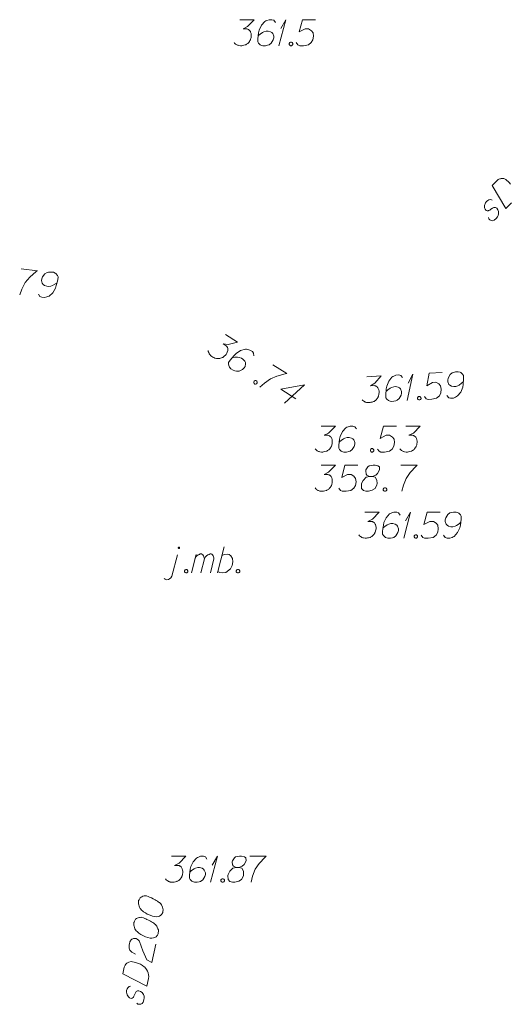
# Model space of a CAD drawing. Header units: metres. Extents: x 5555129 to 5556676, y 5635595 to 5636517.
# Tile 247 of 255: x 5556634 to 5556648, y 5636167 to 5636195. Entities that reach past the tile are written whole.
import ezdxf

# ---------------------------------------------------------------- set-up
doc = ezdxf.new("R2010")
doc.units = ezdxf.units.M
doc.header["$MEASUREMENT"] = 0
doc.layers.add('#digitalizacja', color=7, linetype='Continuous', lineweight=18)
doc.layers.add('#skartowane', color=7, linetype='Continuous', lineweight=18)

# ---------------------------------------------------------------- blocks, each defined once
blk = doc.blocks.new('*U1823')
at = {"layer": '#skartowane', "color": 7, "linetype": 'ByBlock', "lineweight": 18}
blk.add_line((5555523.374, 5636420.686), (5555523.533, 5636421.295), dxfattribs=at)
at = {"layer": '#skartowane', "color": 7, "linetype": 'ByBlock', "lineweight": 18, "flags": 128}
for points in [[(5555523.593, 5636421.501), (5555523.593, 5636421.503), (5555523.593, 5636421.505), (5555523.593, 5636421.507), (5555523.592, 5636421.509), (5555523.591, 5636421.511), (5555523.59, 5636421.512), (5555523.589, 5636421.514), (5555523.587, 5636421.515), (5555523.586, 5636421.516), (5555523.584, 5636421.517), (5555523.582, 5636421.518), (5555523.581, 5636421.519), (5555523.579, 5636421.52), (5555523.577, 5636421.52), (5555523.575, 5636421.52), (5555523.573, 5636421.52), (5555523.571, 5636421.52), (5555523.569, 5636421.519), (5555523.567, 5636421.518), (5555523.565, 5636421.517), (5555523.564, 5636421.516), (5555523.562, 5636421.515), (5555523.561, 5636421.514), (5555523.56, 5636421.512), (5555523.559, 5636421.511), (5555523.558, 5636421.509), (5555523.557, 5636421.507), (5555523.556, 5636421.505), (5555523.556, 5636421.503), (5555523.556, 5636421.501), (5555523.556, 5636421.499), (5555523.556, 5636421.497), (5555523.557, 5636421.496), (5555523.558, 5636421.494), (5555523.559, 5636421.492), (5555523.56, 5636421.49), (5555523.561, 5636421.489), (5555523.562, 5636421.487), (5555523.564, 5636421.486), (5555523.565, 5636421.485), (5555523.567, 5636421.484), (5555523.569, 5636421.484), (5555523.571, 5636421.483), (5555523.573, 5636421.483), (5555523.575, 5636421.483), (5555523.577, 5636421.483), (5555523.579, 5636421.483), (5555523.581, 5636421.484), (5555523.582, 5636421.484), (5555523.584, 5636421.485), (5555523.586, 5636421.486), (5555523.587, 5636421.487), (5555523.589, 5636421.489), (5555523.59, 5636421.49), (5555523.591, 5636421.492), (5555523.592, 5636421.494), (5555523.593, 5636421.496), (5555523.593, 5636421.497), (5555523.593, 5636421.499), (5555523.593, 5636421.501)], [(5555523.15, 5636420.616), (5555523.173, 5636420.598), (5555523.22, 5636420.58), (5555523.274, 5636420.586), (5555523.303, 5636420.604), (5555523.339, 5636420.633), (5555523.374, 5636420.686)]]:
    blk.add_lwpolyline(points, dxfattribs=at)
blk = doc.blocks.new('*U1824')
at = {"layer": '#skartowane', "color": 7, "linetype": 'ByBlock', "lineweight": 18}
for p, q in [((5555523.935, 5636420.775), (5555524.071, 5636421.312)), ((5555524.207, 5636420.775), (5555524.307, 5636421.183))]:
    blk.add_line(p, q, dxfattribs=at)
at = {"layer": '#skartowane', "color": 7, "linetype": 'ByBlock', "lineweight": 18, "flags": 128}
blk.add_lwpolyline([(5555524.035, 5636421.171), (5555524.065, 5636421.236), (5555524.094, 5636421.271), (5555524.13, 5636421.295), (5555524.165, 5636421.312), (5555524.189, 5636421.324), (5555524.224, 5636421.324), (5555524.236, 5636421.318), (5555524.26, 5636421.295), (5555524.283, 5636421.265), (5555524.301, 5636421.212), (5555524.307, 5636421.183), (5555524.336, 5636421.236), (5555524.372, 5636421.271), (5555524.407, 5636421.295), (5555524.443, 5636421.312), (5555524.472, 5636421.324), (5555524.502, 5636421.324), (5555524.525, 5636421.318), (5555524.543, 5636421.295), (5555524.561, 5636421.265), (5555524.579, 5636421.212), (5555524.585, 5636421.183), (5555524.484, 5636420.775)], dxfattribs=at)
blk = doc.blocks.new('*U1825')
at = {"layer": '#skartowane', "color": 7, "linetype": 'ByBlock', "lineweight": 18}
blk.add_line((5555524.685, 5636420.775), (5555524.88, 5636421.525), dxfattribs=at)
at = {"layer": '#skartowane', "color": 7, "linetype": 'ByBlock', "lineweight": 18, "flags": 128}
blk.add_lwpolyline([(5555524.815, 5636421.277), (5555524.886, 5636421.312), (5555524.963, 5636421.318), (5555525.022, 5636421.306), (5555525.075, 5636421.271), (5555525.122, 5636421.194), (5555525.128, 5636421.094), (5555525.104, 5636420.988), (5555525.057, 5636420.899), (5555524.927, 5636420.793), (5555524.827, 5636420.775), (5555524.75, 5636420.787), (5555524.697, 5636420.822)], dxfattribs=at)
blk = doc.blocks.new('*U1840')
at = {"layer": '#skartowane', "color": 7, "linetype": 'ByBlock', "lineweight": 18}
for q in [(5555526.455, 5636435.971), (5555526.508, 5636436.467)]:
    blk.add_line((5555526.656, 5636436.721), q, dxfattribs=at)
blk = doc.blocks.new('*U1843')
at = {"layer": '#skartowane', "color": 7, "linetype": 'ByBlock', "lineweight": 18}
for q in [(5555530.053, 5636421.778), (5555530.106, 5636422.274)]:
    blk.add_line((5555530.253, 5636422.528), q, dxfattribs=at)
blk = doc.blocks.new('*U1844')
at = {"layer": '#skartowane', "color": 7, "linetype": 'ByBlock', "lineweight": 18}
for q in [(5555524.484, 5636411.862), (5555524.537, 5636412.358)]:
    blk.add_line((5555524.684, 5636412.612), q, dxfattribs=at)
blk = doc.blocks.new('*U1859')
at = {"layer": '#skartowane', "color": 7, "linetype": 'ByBlock', "lineweight": 18}
for q in [(5555530.154, 5636425.744), (5555530.18, 5636426.242)]:
    blk.add_line((5555530.314, 5636426.504), q, dxfattribs=at)

msp = doc.modelspace()

# ---------------------------------------------------------------- linework, layer by layer
at = {"layer": '#digitalizacja', "color": 36, "linetype": 'Continuous', "lineweight": 18, "true_color": 0x803300, "flags": 128}
for points in [[(5556647.175, 5636190.252), (5556647.316, 5636190.395), (5556647.349, 5636190.421), (5556647.366, 5636190.429), (5556647.395, 5636190.442), (5556647.416, 5636190.446), (5556647.437, 5636190.45), (5556647.479, 5636190.451), (5556647.508, 5636190.447), (5556647.571, 5636190.426), (5556647.663, 5636190.335), (5556647.701, 5636190.29)], [(5556647.73, 5636189.747), (5556647.569, 5636189.583), (5556647.175, 5636190.252)], [(5556647.174, 5636189.83), (5556647.132, 5636189.847), (5556647.082, 5636189.838), (5556647.049, 5636189.821), (5556647.007, 5636189.787), (5556646.978, 5636189.75), (5556646.954, 5636189.674), (5556646.954, 5636189.608), (5556646.972, 5636189.566), (5556647.001, 5636189.529), (5556647.03, 5636189.516), (5556647.06, 5636189.521), (5556647.072, 5636189.525), (5556647.105, 5636189.542), (5556647.139, 5636189.567), (5556647.188, 5636189.601), (5556647.222, 5636189.618), (5556647.268, 5636189.614), (5556647.305, 5636189.593), (5556647.339, 5636189.552), (5556647.356, 5636189.502), (5556647.361, 5636189.431), (5556647.349, 5636189.385), (5556647.324, 5636189.343), (5556647.287, 5636189.297), (5556647.233, 5636189.25), (5556647.183, 5636189.233), (5556647.145, 5636189.237), (5556647.107, 5636189.258), (5556647.078, 5636189.287), (5556647.065, 5636189.324)], [(5556642.242, 5636183.317), (5556642.655, 5636183.317), (5556642.46, 5636183.116), (5556642.33, 5636183.051), (5556642.436, 5636183.051), (5556642.46, 5636183.045), (5556642.472, 5636183.039), (5556642.484, 5636183.033), (5556642.495, 5636183.027), (5556642.519, 5636183.01), (5556642.531, 5636182.992), (5556642.543, 5636182.974), (5556642.549, 5636182.956), (5556642.56, 5636182.915), (5556642.566, 5636182.88), (5556642.566, 5636182.862), (5556642.566, 5636182.838), (5556642.56, 5636182.803), (5556642.554, 5636182.779), (5556642.549, 5636182.756), (5556642.543, 5636182.738), (5556642.537, 5636182.726), (5556642.531, 5636182.714), (5556642.525, 5636182.703), (5556642.513, 5636182.685), (5556642.495, 5636182.661), (5556642.478, 5636182.644), (5556642.466, 5636182.632), (5556642.448, 5636182.62), (5556642.43, 5636182.608), (5556642.407, 5636182.596), (5556642.395, 5636182.59), (5556642.354, 5636182.579), (5556642.318, 5636182.573), (5556642.295, 5636182.567), (5556642.253, 5636182.567), (5556642.206, 5636182.573), (5556642.188, 5636182.579), (5556642.171, 5636182.584), (5556642.153, 5636182.59), (5556642.135, 5636182.602), (5556642.117, 5636182.614), (5556642.088, 5636182.638), (5556642.07, 5636182.661)], [(5556643.263, 5636183.234), (5556643.216, 5636183.299), (5556643.163, 5636183.317), (5556643.08, 5636183.317), (5556643.021, 5636183.293), (5556642.986, 5636183.281), (5556642.956, 5636183.264), (5556642.862, 5636183.157), (5556642.797, 5636183.016), (5556642.779, 5636182.939), (5556642.755, 5636182.768), (5556642.755, 5636182.679), (5556642.779, 5636182.644), (5556642.826, 5636182.596), (5556642.844, 5636182.584), (5556642.903, 5636182.567), (5556642.98, 5636182.567), (5556643.039, 5636182.579), (5556643.08, 5636182.59), (5556643.139, 5636182.638), (5556643.198, 5636182.732), (5556643.216, 5636182.791), (5556643.216, 5636182.838), (5556643.186, 5636182.915), (5556643.163, 5636182.945), (5556643.121, 5636182.968), (5556643.05, 5636182.986), (5556642.997, 5636182.986), (5556642.932, 5636182.968), (5556642.891, 5636182.951), (5556642.82, 5636182.903), (5556642.785, 5636182.874), (5556642.767, 5636182.856)], [(5556644.415, 5636183.317), (5556644.042, 5636183.317), (5556643.948, 5636182.962), (5556644.119, 5636183.051), (5556644.22, 5636183.051), (5556644.302, 5636182.998), (5556644.35, 5636182.939), (5556644.361, 5636182.838), (5556644.344, 5636182.738), (5556644.296, 5636182.655), (5556644.214, 5636182.59), (5556644.072, 5636182.567), (5556643.966, 5636182.567), (5556643.913, 5636182.59), (5556643.865, 5636182.655)], [(5556644.686, 5636183.317), (5556645.1, 5636183.317), (5556644.905, 5636183.116), (5556644.775, 5636183.051), (5556644.881, 5636183.051), (5556644.905, 5636183.045), (5556644.916, 5636183.039), (5556644.928, 5636183.033), (5556644.94, 5636183.027), (5556644.964, 5636183.01), (5556644.975, 5636182.992), (5556644.987, 5636182.974), (5556644.993, 5636182.956), (5556645.005, 5636182.915), (5556645.011, 5636182.88), (5556645.011, 5636182.862), (5556645.011, 5636182.838), (5556645.005, 5636182.803), (5556644.999, 5636182.779), (5556644.993, 5636182.756), (5556644.987, 5636182.738), (5556644.981, 5636182.726), (5556644.975, 5636182.714), (5556644.97, 5636182.703), (5556644.958, 5636182.685), (5556644.94, 5636182.661), (5556644.922, 5636182.644), (5556644.911, 5636182.632), (5556644.893, 5636182.62), (5556644.875, 5636182.608), (5556644.852, 5636182.596), (5556644.84, 5636182.59), (5556644.798, 5636182.579), (5556644.763, 5636182.573), (5556644.739, 5636182.567), (5556644.698, 5636182.567), (5556644.651, 5636182.573), (5556644.633, 5636182.579), (5556644.615, 5636182.584), (5556644.598, 5636182.59), (5556644.58, 5636182.602), (5556644.562, 5636182.614), (5556644.533, 5636182.638), (5556644.515, 5636182.661)], [(5556643.7, 5636182.667), (5556643.73, 5636182.667), (5556643.747, 5636182.655), (5556643.765, 5636182.632), (5556643.765, 5636182.602), (5556643.747, 5636182.579), (5556643.73, 5636182.567), (5556643.7, 5636182.567), (5556643.682, 5636182.579), (5556643.665, 5636182.602), (5556643.665, 5636182.632), (5556643.682, 5636182.655), (5556643.7, 5636182.667)], [(5556642.242, 5636182.187), (5556642.655, 5636182.187), (5556642.46, 5636181.986), (5556642.33, 5636181.921), (5556642.436, 5636181.921), (5556642.46, 5636181.915), (5556642.472, 5636181.91), (5556642.484, 5636181.904), (5556642.495, 5636181.898), (5556642.519, 5636181.88), (5556642.531, 5636181.862), (5556642.543, 5636181.845), (5556642.549, 5636181.827), (5556642.56, 5636181.786), (5556642.566, 5636181.75), (5556642.566, 5636181.732), (5556642.566, 5636181.709), (5556642.56, 5636181.673), (5556642.554, 5636181.65), (5556642.549, 5636181.626), (5556642.543, 5636181.608), (5556642.537, 5636181.597), (5556642.531, 5636181.585), (5556642.525, 5636181.573), (5556642.513, 5636181.555), (5556642.495, 5636181.532), (5556642.478, 5636181.514), (5556642.466, 5636181.502), (5556642.448, 5636181.49), (5556642.43, 5636181.478), (5556642.407, 5636181.467), (5556642.395, 5636181.461), (5556642.354, 5636181.449), (5556642.318, 5636181.443), (5556642.295, 5636181.437), (5556642.253, 5636181.437), (5556642.206, 5636181.443), (5556642.188, 5636181.449), (5556642.171, 5636181.455), (5556642.153, 5636181.461), (5556642.135, 5636181.473), (5556642.117, 5636181.484), (5556642.088, 5636181.508), (5556642.07, 5636181.532)], [(5556643.304, 5636182.187), (5556642.932, 5636182.187), (5556642.838, 5636181.833), (5556643.009, 5636181.921), (5556643.11, 5636181.921), (5556643.192, 5636181.868), (5556643.239, 5636181.809), (5556643.251, 5636181.709), (5556643.234, 5636181.608), (5556643.186, 5636181.526), (5556643.104, 5636181.461), (5556642.962, 5636181.437), (5556642.856, 5636181.437), (5556642.802, 5636181.461), (5556642.755, 5636181.526)], [(5556643.641, 5636181.862), (5556643.724, 5636181.862), (5556643.747, 5636181.868), (5556643.818, 5636181.898), (5556643.871, 5636181.945), (5556643.93, 5636182.057), (5556643.924, 5636182.14), (5556643.883, 5636182.169), (5556643.8, 5636182.187), (5556643.741, 5636182.187), (5556643.629, 5636182.169), (5556643.594, 5636182.14), (5556643.535, 5636182.051), (5556643.529, 5636182.022), (5556643.541, 5636181.933), (5556643.564, 5636181.898), (5556643.641, 5636181.862), (5556643.547, 5636181.839), (5556643.458, 5636181.75), (5556643.411, 5636181.661), (5556643.405, 5636181.632), (5556643.411, 5636181.52), (5556643.464, 5636181.461), (5556643.535, 5636181.437), (5556643.606, 5636181.437), (5556643.718, 5636181.467), (5556643.8, 5636181.52), (5556643.854, 5636181.626), (5556643.86, 5636181.661), (5556643.854, 5636181.756), (5556643.806, 5636181.839), (5556643.724, 5636181.862)], [(5556644.538, 5636182.187), (5556645.011, 5636182.187), (5556644.981, 5636182.158), (5556644.81, 5636181.975), (5556644.692, 5636181.809), (5556644.621, 5636181.614), (5556644.574, 5636181.437)], [(5556644.072, 5636181.538), (5556644.102, 5636181.538), (5556644.119, 5636181.526), (5556644.137, 5636181.502), (5556644.137, 5636181.473), (5556644.119, 5636181.449), (5556644.102, 5636181.437), (5556644.072, 5636181.437), (5556644.054, 5636181.449), (5556644.037, 5636181.473), (5556644.037, 5636181.502), (5556644.054, 5636181.526), (5556644.072, 5636181.538)], [(5556636.985, 5636169.639), (5556636.983, 5636169.627), (5556636.981, 5636169.591), (5556636.982, 5636169.567), (5556636.984, 5636169.548), (5556636.989, 5636169.517), (5556636.999, 5636169.479), (5556637.01, 5636169.446), (5556637.027, 5636169.412), (5556637.046, 5636169.39), (5556637.071, 5636169.366), (5556637.096, 5636169.343), (5556637.127, 5636169.318), (5556637.148, 5636169.302), (5556637.18, 5636169.283), (5556637.234, 5636169.253), (5556637.317, 5636169.217), (5556637.384, 5636169.19), (5556637.447, 5636169.177), (5556637.495, 5636169.172), (5556637.552, 5636169.184), (5556637.584, 5636169.195), (5556637.625, 5636169.217), (5556637.656, 5636169.247), (5556637.665, 5636169.263), (5556637.678, 5636169.296), (5556637.685, 5636169.325), (5556637.689, 5636169.372), (5556637.686, 5636169.415), (5556637.675, 5636169.448), (5556637.655, 5636169.494), (5556637.641, 5636169.515), (5556637.623, 5636169.544), (5556637.604, 5636169.566), (5556637.589, 5636169.581), (5556637.562, 5636169.599), (5556637.552, 5636169.607), (5556637.526, 5636169.625), (5556637.494, 5636169.644), (5556637.461, 5636169.663), (5556637.44, 5636169.674), (5556637.424, 5636169.683), (5556637.402, 5636169.694), (5556637.352, 5636169.717), (5556637.325, 5636169.729), (5556637.297, 5636169.741), (5556637.258, 5636169.755), (5556637.207, 5636169.772), (5556637.19, 5636169.776), (5556637.165, 5636169.775), (5556637.141, 5636169.774), (5556637.103, 5636169.764), (5556637.076, 5636169.752), (5556637.055, 5636169.739), (5556637.033, 5636169.719), (5556637.016, 5636169.699), (5556637.007, 5636169.682), (5556636.997, 5636169.666), (5556636.985, 5636169.639)], [(5556636.852, 5636169.021), (5556636.849, 5636169.01), (5556636.848, 5636168.974), (5556636.848, 5636168.949), (5556636.851, 5636168.931), (5556636.856, 5636168.899), (5556636.866, 5636168.861), (5556636.877, 5636168.829), (5556636.894, 5636168.795), (5556636.913, 5636168.772), (5556636.938, 5636168.749), (5556636.963, 5636168.725), (5556636.994, 5636168.7), (5556637.015, 5636168.684), (5556637.047, 5636168.665), (5556637.101, 5636168.635), (5556637.184, 5636168.599), (5556637.25, 5636168.573), (5556637.314, 5636168.559), (5556637.361, 5636168.555), (5556637.418, 5636168.567), (5556637.451, 5636168.578), (5556637.492, 5636168.599), (5556637.522, 5636168.629), (5556637.532, 5636168.645), (5556637.545, 5636168.678), (5556637.551, 5636168.707), (5556637.556, 5636168.755), (5556637.553, 5636168.798), (5556637.542, 5636168.83), (5556637.521, 5636168.877), (5556637.508, 5636168.898), (5556637.49, 5636168.926), (5556637.47, 5636168.948), (5556637.456, 5636168.963), (5556637.429, 5636168.981), (5556637.419, 5636168.99), (5556637.393, 5636169.007), (5556637.36, 5636169.026), (5556637.328, 5636169.045), (5556637.306, 5636169.056), (5556637.29, 5636169.066), (5556637.268, 5636169.076), (5556637.219, 5636169.099), (5556637.191, 5636169.111), (5556637.164, 5636169.123), (5556637.125, 5636169.138), (5556637.074, 5636169.154), (5556637.057, 5636169.158), (5556637.032, 5636169.157), (5556637.008, 5636169.157), (5556636.97, 5636169.147), (5556636.943, 5636169.134), (5556636.922, 5636169.121), (5556636.899, 5636169.102), (5556636.883, 5636169.081), (5556636.873, 5636169.065), (5556636.864, 5636169.049), (5556636.852, 5636169.021)], [(5556636.895, 5636168.1), (5556636.791, 5636168.152), (5556636.732, 5636168.213), (5556636.714, 5636168.272), (5556636.708, 5636168.327), (5556636.711, 5636168.369), (5556636.717, 5636168.398), (5556636.734, 5636168.448), (5556636.753, 5636168.481), (5556636.763, 5636168.497), (5556636.788, 5636168.528), (5556636.815, 5636168.54), (5556636.84, 5636168.546), (5556636.859, 5636168.548), (5556636.883, 5636168.549), (5556636.912, 5636168.543), (5556636.939, 5636168.531), (5556636.956, 5636168.522), (5556636.976, 5636168.505), (5556636.996, 5636168.483), (5556637.009, 5636168.462), (5556637.102, 5636168.194), (5556637.221, 5636167.933), (5556637.368, 5636167.859), (5556637.482, 5636168.384)], [(5556636.529, 5636167.526), (5556636.572, 5636167.722), (5556636.586, 5636167.762), (5556636.596, 5636167.778), (5556636.614, 5636167.804), (5556636.629, 5636167.819), (5556636.644, 5636167.834), (5556636.679, 5636167.856), (5556636.706, 5636167.869), (5556636.77, 5636167.885), (5556636.897, 5636167.858), (5556636.953, 5636167.839), (5556636.981, 5636167.827), (5556637.009, 5636167.815), (5556637.036, 5636167.803), (5556637.063, 5636167.786), (5556637.095, 5636167.767), (5556637.142, 5636167.732), (5556637.162, 5636167.716), (5556637.216, 5636167.656), (5556637.242, 5636167.608), (5556637.261, 5636167.556), (5556637.273, 5636167.499), (5556637.274, 5636167.45), (5556637.269, 5636167.397), (5556637.22, 5636167.172), (5556636.529, 5636167.526)], [(5556636.755, 5636167.17), (5556636.71, 5636167.161), (5556636.673, 5636167.127), (5556636.654, 5636167.095), (5556636.637, 5636167.044), (5556636.633, 5636166.996), (5556636.652, 5636166.92), (5556636.689, 5636166.864), (5556636.725, 5636166.838), (5556636.77, 5636166.822), (5556636.802, 5636166.827), (5556636.824, 5636166.846), (5556636.832, 5636166.857), (5556636.851, 5636166.889), (5556636.866, 5636166.928), (5556636.89, 5636166.983), (5556636.909, 5636167.015), (5556636.95, 5636167.037), (5556636.992, 5636167.04), (5556637.043, 5636167.023), (5556637.084, 5636166.99), (5556637.126, 5636166.932), (5556637.141, 5636166.887), (5556637.142, 5636166.838), (5556637.136, 5636166.779), (5556637.115, 5636166.711), (5556637.082, 5636166.67), (5556637.048, 5636166.653), (5556637.005, 5636166.65), (5556636.965, 5636166.659), (5556636.934, 5636166.684)]]:
    msp.add_lwpolyline(points, dxfattribs=at)
at = {"layer": '#skartowane', "color": 7, "linetype": 'Continuous', "lineweight": 18, "flags": 128}
for points in [[(5556639.905, 5636195.029), (5556640.318, 5636195.029), (5556640.123, 5636194.828), (5556639.993, 5636194.763), (5556640.1, 5636194.763), (5556640.123, 5636194.757), (5556640.135, 5636194.751), (5556640.147, 5636194.745), (5556640.159, 5636194.739), (5556640.182, 5636194.722), (5556640.194, 5636194.704), (5556640.206, 5636194.686), (5556640.212, 5636194.669), (5556640.224, 5636194.627), (5556640.23, 5636194.592), (5556640.23, 5636194.574), (5556640.23, 5636194.551), (5556640.224, 5636194.515), (5556640.218, 5636194.491), (5556640.212, 5636194.468), (5556640.206, 5636194.45), (5556640.2, 5636194.438), (5556640.194, 5636194.427), (5556640.188, 5636194.415), (5556640.177, 5636194.397), (5556640.159, 5636194.373), (5556640.141, 5636194.356), (5556640.129, 5636194.344), (5556640.112, 5636194.332), (5556640.094, 5636194.32), (5556640.07, 5636194.308), (5556640.058, 5636194.302), (5556640.017, 5636194.291), (5556639.982, 5636194.285), (5556639.958, 5636194.279), (5556639.917, 5636194.279), (5556639.87, 5636194.285), (5556639.852, 5636194.291), (5556639.834, 5636194.297), (5556639.816, 5636194.302), (5556639.799, 5636194.314), (5556639.781, 5636194.326), (5556639.751, 5636194.35), (5556639.734, 5636194.373)], [(5556640.926, 5636194.946), (5556640.879, 5636195.011), (5556640.826, 5636195.029), (5556640.743, 5636195.029), (5556640.684, 5636195.005), (5556640.649, 5636194.993), (5556640.619, 5636194.976), (5556640.525, 5636194.869), (5556640.46, 5636194.728), (5556640.442, 5636194.651), (5556640.419, 5636194.48), (5556640.419, 5636194.391), (5556640.442, 5636194.356), (5556640.49, 5636194.308), (5556640.507, 5636194.297), (5556640.566, 5636194.279), (5556640.643, 5636194.279), (5556640.702, 5636194.291), (5556640.743, 5636194.302), (5556640.803, 5636194.35), (5556640.862, 5636194.444), (5556640.879, 5636194.503), (5556640.879, 5636194.551), (5556640.85, 5636194.627), (5556640.826, 5636194.657), (5556640.785, 5636194.68), (5556640.714, 5636194.698), (5556640.661, 5636194.698), (5556640.596, 5636194.68), (5556640.555, 5636194.663), (5556640.484, 5636194.616), (5556640.448, 5636194.586), (5556640.43, 5636194.568)], [(5556642.078, 5636195.029), (5556641.706, 5636195.029), (5556641.611, 5636194.675), (5556641.783, 5636194.763), (5556641.883, 5636194.763), (5556641.966, 5636194.71), (5556642.013, 5636194.651), (5556642.025, 5636194.551), (5556642.007, 5636194.45), (5556641.96, 5636194.367), (5556641.877, 5636194.302), (5556641.735, 5636194.279), (5556641.629, 5636194.279), (5556641.576, 5636194.302), (5556641.529, 5636194.367)], [(5556641.363, 5636194.379), (5556641.393, 5636194.379), (5556641.411, 5636194.367), (5556641.428, 5636194.344), (5556641.428, 5636194.314), (5556641.411, 5636194.291), (5556641.393, 5636194.279), (5556641.363, 5636194.279), (5556641.346, 5636194.291), (5556641.328, 5636194.314), (5556641.328, 5636194.344), (5556641.346, 5636194.367), (5556641.363, 5636194.379)], [(5556633.598, 5636187.844), (5556634.068, 5636187.795), (5556634.036, 5636187.769), (5556633.847, 5636187.605), (5556633.712, 5636187.452), (5556633.622, 5636187.266), (5556633.556, 5636187.094)], [(5556634.099, 5636187.121), (5556634.14, 5636187.052), (5556634.191, 5636187.029), (5556634.273, 5636187.02), (5556634.334, 5636187.038), (5556634.371, 5636187.046), (5556634.402, 5636187.06), (5556634.507, 5636187.156), (5556634.586, 5636187.291), (5556634.611, 5636187.365), (5556634.653, 5636187.533), (5556634.662, 5636187.621), (5556634.642, 5636187.659), (5556634.6, 5636187.711), (5556634.583, 5636187.724), (5556634.527, 5636187.748), (5556634.45, 5636187.756), (5556634.39, 5636187.75), (5556634.348, 5636187.743), (5556634.284, 5636187.702), (5556634.216, 5636187.614), (5556634.192, 5636187.557), (5556634.187, 5636187.51), (5556634.209, 5636187.431), (5556634.229, 5636187.399), (5556634.268, 5636187.371), (5556634.336, 5636187.346), (5556634.389, 5636187.341), (5556634.456, 5636187.352), (5556634.499, 5636187.365), (5556634.574, 5636187.405), (5556634.612, 5636187.43), (5556634.632, 5636187.446)], [(5556639.488, 5636185.959), (5556639.836, 5636185.736), (5556639.564, 5636185.672), (5556639.419, 5636185.687), (5556639.509, 5636185.63), (5556639.526, 5636185.612), (5556639.532, 5636185.601), (5556639.539, 5636185.589), (5556639.546, 5636185.578), (5556639.556, 5636185.55), (5556639.557, 5636185.529), (5556639.557, 5636185.508), (5556639.552, 5636185.49), (5556639.54, 5636185.449), (5556639.526, 5636185.416), (5556639.516, 5636185.401), (5556639.504, 5636185.381), (5556639.48, 5636185.354), (5556639.462, 5636185.337), (5556639.444, 5636185.321), (5556639.43, 5636185.309), (5556639.418, 5636185.302), (5556639.407, 5636185.295), (5556639.396, 5636185.289), (5556639.376, 5636185.28), (5556639.349, 5636185.27), (5556639.324, 5636185.264), (5556639.308, 5636185.261), (5556639.286, 5636185.26), (5556639.265, 5636185.26), (5556639.239, 5636185.263), (5556639.226, 5636185.264), (5556639.185, 5636185.276), (5556639.152, 5636185.291), (5556639.128, 5636185.298), (5556639.094, 5636185.321), (5556639.057, 5636185.351), (5556639.045, 5636185.366), (5556639.034, 5636185.38), (5556639.022, 5636185.395), (5556639.013, 5636185.414), (5556639.005, 5636185.434), (5556638.993, 5636185.469), (5556638.99, 5636185.499)], [(5556640.304, 5636185.338), (5556640.299, 5636185.418), (5556640.264, 5636185.462), (5556640.194, 5636185.507), (5556640.132, 5636185.519), (5556640.096, 5636185.528), (5556640.061, 5636185.529), (5556639.924, 5636185.49), (5556639.793, 5636185.406), (5556639.737, 5636185.351), (5556639.625, 5636185.219), (5556639.577, 5636185.145), (5556639.578, 5636185.102), (5556639.592, 5636185.037), (5556639.601, 5636185.017), (5556639.641, 5636184.97), (5556639.705, 5636184.929), (5556639.762, 5636184.907), (5556639.803, 5636184.895), (5556639.878, 5636184.903), (5556639.979, 5636184.951), (5556640.025, 5636184.991), (5556640.051, 5636185.031), (5556640.067, 5636185.111), (5556640.063, 5636185.149), (5556640.041, 5636185.191), (5556639.991, 5636185.244), (5556639.946, 5636185.273), (5556639.882, 5636185.293), (5556639.838, 5636185.3), (5556639.753, 5636185.299), (5556639.707, 5636185.293), (5556639.682, 5636185.287)], [(5556640.856, 5636185.083), (5556641.254, 5636184.829), (5556641.213, 5636184.82), (5556640.97, 5636184.758), (5556640.781, 5636184.682), (5556640.617, 5636184.556), (5556640.481, 5636184.433)], [(5556643.565, 5636184.739), (5556643.977, 5636184.762), (5556643.794, 5636184.551), (5556643.667, 5636184.479), (5556643.774, 5636184.484), (5556643.797, 5636184.48), (5556643.81, 5636184.475), (5556643.822, 5636184.469), (5556643.834, 5636184.464), (5556643.858, 5636184.448), (5556643.871, 5636184.431), (5556643.884, 5636184.414), (5556643.891, 5636184.396), (5556643.905, 5636184.356), (5556643.913, 5636184.321), (5556643.913, 5636184.303), (5556643.915, 5636184.279), (5556643.911, 5636184.244), (5556643.906, 5636184.22), (5556643.902, 5636184.196), (5556643.897, 5636184.178), (5556643.891, 5636184.166), (5556643.886, 5636184.154), (5556643.881, 5636184.141), (5556643.87, 5636184.123), (5556643.854, 5636184.099), (5556643.837, 5636184.08), (5556643.826, 5636184.067), (5556643.809, 5636184.055), (5556643.792, 5636184.042), (5556643.769, 5636184.029), (5556643.757, 5636184.022), (5556643.717, 5636184.008), (5556643.682, 5636184.001), (5556643.658, 5636183.993), (5556643.617, 5636183.991), (5556643.57, 5636183.994), (5556643.551, 5636183.999), (5556643.534, 5636184.004), (5556643.515, 5636184.009), (5556643.497, 5636184.02), (5556643.479, 5636184.031), (5556643.448, 5636184.053), (5556643.429, 5636184.075)], [(5556644.589, 5636184.712), (5556644.538, 5636184.774), (5556644.484, 5636184.789), (5556644.402, 5636184.785), (5556644.344, 5636184.758), (5556644.309, 5636184.744), (5556644.281, 5636184.725), (5556644.192, 5636184.614), (5556644.135, 5636184.469), (5556644.122, 5636184.391), (5556644.107, 5636184.219), (5556644.112, 5636184.13), (5556644.138, 5636184.096), (5556644.187, 5636184.052), (5556644.206, 5636184.041), (5556644.266, 5636184.026), (5556644.342, 5636184.03), (5556644.401, 5636184.045), (5556644.441, 5636184.059), (5556644.498, 5636184.11), (5556644.552, 5636184.207), (5556644.566, 5636184.267), (5556644.563, 5636184.314), (5556644.53, 5636184.39), (5556644.505, 5636184.418), (5556644.462, 5636184.439), (5556644.39, 5636184.453), (5556644.337, 5636184.45), (5556644.273, 5636184.429), (5556644.233, 5636184.409), (5556644.165, 5636184.358), (5556644.131, 5636184.326), (5556644.114, 5636184.308)], [(5556645.734, 5636184.857), (5556645.363, 5636184.837), (5556645.288, 5636184.478), (5556645.454, 5636184.576), (5556645.554, 5636184.581), (5556645.64, 5636184.533), (5556645.69, 5636184.476), (5556645.707, 5636184.377), (5556645.695, 5636184.275), (5556645.652, 5636184.19), (5556645.573, 5636184.121), (5556645.433, 5636184.09), (5556645.327, 5636184.084), (5556645.273, 5636184.105), (5556645.222, 5636184.167)], [(5556645.871, 5636184.196), (5556645.921, 5636184.134), (5556645.976, 5636184.119), (5556646.058, 5636184.124), (5556646.116, 5636184.15), (5556646.151, 5636184.164), (5556646.179, 5636184.183), (5556646.268, 5636184.295), (5556646.325, 5636184.44), (5556646.338, 5636184.517), (5556646.353, 5636184.69), (5556646.348, 5636184.778), (5556646.322, 5636184.812), (5556646.273, 5636184.857), (5556646.254, 5636184.868), (5556646.194, 5636184.882), (5556646.118, 5636184.878), (5556646.059, 5636184.863), (5556646.019, 5636184.849), (5556645.962, 5636184.799), (5556645.908, 5636184.701), (5556645.894, 5636184.641), (5556645.896, 5636184.594), (5556645.93, 5636184.519), (5556645.955, 5636184.491), (5556645.998, 5636184.469), (5556646.07, 5636184.455), (5556646.123, 5636184.458), (5556646.187, 5636184.48), (5556646.227, 5636184.499), (5556646.295, 5636184.55), (5556646.329, 5636184.582), (5556646.346, 5636184.6)], [(5556640.366, 5636184.625), (5556640.391, 5636184.609), (5556640.4, 5636184.59), (5556640.402, 5636184.56), (5556640.386, 5636184.536), (5556640.358, 5636184.525), (5556640.337, 5636184.525), (5556640.312, 5636184.541), (5556640.304, 5636184.56), (5556640.301, 5636184.59), (5556640.317, 5636184.615), (5556640.345, 5636184.625), (5556640.366, 5636184.625)], [(5556641.511, 5636184.103), (5556641.083, 5636184.377), (5556641.766, 5636184.501), (5556641.192, 5636183.977)], [(5556645.056, 5636184.17), (5556645.086, 5636184.171), (5556645.104, 5636184.161), (5556645.123, 5636184.138), (5556645.125, 5636184.108), (5556645.108, 5636184.084), (5556645.091, 5636184.071), (5556645.062, 5636184.069), (5556645.043, 5636184.08), (5556645.024, 5636184.103), (5556645.023, 5636184.132), (5556645.039, 5636184.157), (5556645.056, 5636184.17)], [(5556643.502, 5636180.835), (5556643.916, 5636180.835), (5556643.721, 5636180.634), (5556643.591, 5636180.569), (5556643.697, 5636180.569), (5556643.721, 5636180.563), (5556643.732, 5636180.557), (5556643.744, 5636180.551), (5556643.756, 5636180.546), (5556643.78, 5636180.528), (5556643.792, 5636180.51), (5556643.803, 5636180.492), (5556643.809, 5636180.475), (5556643.821, 5636180.433), (5556643.827, 5636180.398), (5556643.827, 5636180.38), (5556643.827, 5636180.357), (5556643.821, 5636180.321), (5556643.815, 5636180.298), (5556643.809, 5636180.274), (5556643.803, 5636180.256), (5556643.797, 5636180.244), (5556643.792, 5636180.233), (5556643.786, 5636180.221), (5556643.774, 5636180.203), (5556643.756, 5636180.179), (5556643.738, 5636180.162), (5556643.727, 5636180.15), (5556643.709, 5636180.138), (5556643.691, 5636180.126), (5556643.668, 5636180.115), (5556643.656, 5636180.109), (5556643.614, 5636180.097), (5556643.579, 5636180.091), (5556643.555, 5636180.085), (5556643.514, 5636180.085), (5556643.467, 5636180.091), (5556643.449, 5636180.097), (5556643.431, 5636180.103), (5556643.414, 5636180.109), (5556643.396, 5636180.12), (5556643.378, 5636180.132), (5556643.349, 5636180.156), (5556643.331, 5636180.179)], [(5556644.524, 5636180.752), (5556644.477, 5636180.817), (5556644.423, 5636180.835), (5556644.341, 5636180.835), (5556644.282, 5636180.811), (5556644.246, 5636180.8), (5556644.217, 5636180.782), (5556644.122, 5636180.675), (5556644.057, 5636180.534), (5556644.04, 5636180.457), (5556644.016, 5636180.286), (5556644.016, 5636180.197), (5556644.04, 5636180.162), (5556644.087, 5636180.115), (5556644.105, 5636180.103), (5556644.164, 5636180.085), (5556644.24, 5636180.085), (5556644.299, 5636180.097), (5556644.341, 5636180.109), (5556644.4, 5636180.156), (5556644.459, 5636180.25), (5556644.477, 5636180.309), (5556644.477, 5636180.357), (5556644.447, 5636180.433), (5556644.423, 5636180.463), (5556644.382, 5636180.486), (5556644.311, 5636180.504), (5556644.258, 5636180.504), (5556644.193, 5636180.486), (5556644.152, 5636180.469), (5556644.081, 5636180.422), (5556644.046, 5636180.392), (5556644.028, 5636180.374)], [(5556645.675, 5636180.835), (5556645.303, 5636180.835), (5556645.209, 5636180.481), (5556645.38, 5636180.569), (5556645.48, 5636180.569), (5556645.563, 5636180.516), (5556645.61, 5636180.457), (5556645.622, 5636180.357), (5556645.604, 5636180.256), (5556645.557, 5636180.174), (5556645.474, 5636180.109), (5556645.333, 5636180.085), (5556645.226, 5636180.085), (5556645.173, 5636180.109), (5556645.126, 5636180.174)], [(5556645.776, 5636180.168), (5556645.823, 5636180.103), (5556645.876, 5636180.085), (5556645.959, 5636180.085), (5556646.018, 5636180.109), (5556646.053, 5636180.12), (5556646.083, 5636180.138), (5556646.177, 5636180.244), (5556646.242, 5636180.386), (5556646.26, 5636180.463), (5556646.283, 5636180.634), (5556646.283, 5636180.723), (5556646.26, 5636180.758), (5556646.213, 5636180.805), (5556646.195, 5636180.817), (5556646.136, 5636180.835), (5556646.059, 5636180.835), (5556646, 5636180.823), (5556645.959, 5636180.811), (5556645.9, 5636180.764), (5556645.841, 5636180.67), (5556645.823, 5636180.611), (5556645.823, 5636180.563), (5556645.852, 5636180.486), (5556645.876, 5636180.457), (5556645.917, 5636180.433), (5556645.988, 5636180.416), (5556646.041, 5636180.416), (5556646.106, 5636180.433), (5556646.148, 5636180.451), (5556646.219, 5636180.498), (5556646.254, 5636180.528), (5556646.272, 5636180.546)], [(5556644.961, 5636180.185), (5556644.99, 5636180.185), (5556645.008, 5636180.174), (5556645.026, 5636180.15), (5556645.026, 5636180.12), (5556645.008, 5636180.097), (5556644.99, 5636180.085), (5556644.961, 5636180.085), (5556644.943, 5636180.097), (5556644.925, 5636180.12), (5556644.925, 5636180.15), (5556644.943, 5636180.174), (5556644.961, 5636180.185)], [(5556638.341, 5636179.183), (5556638.371, 5636179.183), (5556638.388, 5636179.171), (5556638.406, 5636179.147), (5556638.406, 5636179.118), (5556638.388, 5636179.094), (5556638.371, 5636179.082), (5556638.341, 5636179.082), (5556638.323, 5636179.094), (5556638.306, 5636179.118), (5556638.306, 5636179.147), (5556638.323, 5636179.171), (5556638.341, 5636179.183)], [(5556639.835, 5636179.183), (5556639.865, 5636179.183), (5556639.882, 5636179.171), (5556639.9, 5636179.147), (5556639.9, 5636179.118), (5556639.882, 5636179.094), (5556639.865, 5636179.082), (5556639.835, 5636179.082), (5556639.818, 5636179.094), (5556639.8, 5636179.118), (5556639.8, 5636179.147), (5556639.818, 5636179.171), (5556639.835, 5636179.183)], [(5556637.933, 5636170.92), (5556638.347, 5636170.92), (5556638.152, 5636170.719), (5556638.022, 5636170.654), (5556638.128, 5636170.654), (5556638.152, 5636170.648), (5556638.163, 5636170.642), (5556638.175, 5636170.636), (5556638.187, 5636170.63), (5556638.211, 5636170.612), (5556638.223, 5636170.595), (5556638.234, 5636170.577), (5556638.24, 5636170.559), (5556638.252, 5636170.518), (5556638.258, 5636170.483), (5556638.258, 5636170.465), (5556638.258, 5636170.441), (5556638.252, 5636170.406), (5556638.246, 5636170.382), (5556638.24, 5636170.358), (5556638.234, 5636170.341), (5556638.228, 5636170.329), (5556638.223, 5636170.317), (5556638.217, 5636170.305), (5556638.205, 5636170.288), (5556638.187, 5636170.264), (5556638.169, 5636170.246), (5556638.158, 5636170.235), (5556638.14, 5636170.223), (5556638.122, 5636170.211), (5556638.099, 5636170.199), (5556638.087, 5636170.193), (5556638.045, 5636170.181), (5556638.01, 5636170.175), (5556637.986, 5636170.17), (5556637.945, 5636170.17), (5556637.898, 5636170.175), (5556637.88, 5636170.181), (5556637.862, 5636170.187), (5556637.845, 5636170.193), (5556637.827, 5636170.205), (5556637.809, 5636170.217), (5556637.78, 5636170.24), (5556637.762, 5636170.264)], [(5556638.955, 5636170.837), (5556638.908, 5636170.902), (5556638.854, 5636170.92), (5556638.772, 5636170.92), (5556638.713, 5636170.896), (5556638.677, 5636170.884), (5556638.648, 5636170.866), (5556638.553, 5636170.76), (5556638.488, 5636170.618), (5556638.471, 5636170.542), (5556638.447, 5636170.37), (5556638.447, 5636170.282), (5556638.471, 5636170.246), (5556638.518, 5636170.199), (5556638.536, 5636170.187), (5556638.595, 5636170.17), (5556638.671, 5636170.17), (5556638.73, 5636170.181), (5556638.772, 5636170.193), (5556638.831, 5636170.24), (5556638.89, 5636170.335), (5556638.908, 5636170.394), (5556638.908, 5636170.441), (5556638.878, 5636170.518), (5556638.854, 5636170.547), (5556638.813, 5636170.571), (5556638.742, 5636170.589), (5556638.689, 5636170.589), (5556638.624, 5636170.571), (5556638.583, 5636170.553), (5556638.512, 5636170.506), (5556638.477, 5636170.477), (5556638.459, 5636170.459)], [(5556639.793, 5636170.595), (5556639.876, 5636170.595), (5556639.9, 5636170.601), (5556639.97, 5636170.63), (5556640.024, 5636170.677), (5556640.083, 5636170.79), (5556640.077, 5636170.872), (5556640.035, 5636170.902), (5556639.953, 5636170.92), (5556639.894, 5636170.92), (5556639.781, 5636170.902), (5556639.746, 5636170.872), (5556639.687, 5636170.784), (5556639.681, 5636170.754), (5556639.693, 5636170.666), (5556639.716, 5636170.63), (5556639.793, 5636170.595), (5556639.699, 5636170.571), (5556639.61, 5636170.483), (5556639.563, 5636170.394), (5556639.557, 5636170.364), (5556639.563, 5636170.252), (5556639.616, 5636170.193), (5556639.687, 5636170.17), (5556639.758, 5636170.17), (5556639.87, 5636170.199), (5556639.953, 5636170.252), (5556640.006, 5636170.358), (5556640.012, 5636170.394), (5556640.006, 5636170.488), (5556639.959, 5636170.571), (5556639.876, 5636170.595)], [(5556640.189, 5636170.92), (5556640.661, 5636170.92), (5556640.632, 5636170.89), (5556640.46, 5636170.707), (5556640.342, 5636170.542), (5556640.271, 5636170.347), (5556640.224, 5636170.17)], [(5556639.392, 5636170.27), (5556639.421, 5636170.27), (5556639.439, 5636170.258), (5556639.457, 5636170.235), (5556639.457, 5636170.205), (5556639.439, 5636170.181), (5556639.421, 5636170.17), (5556639.392, 5636170.17), (5556639.374, 5636170.181), (5556639.356, 5636170.205), (5556639.356, 5636170.235), (5556639.374, 5636170.258), (5556639.392, 5636170.27)]]:
    msp.add_lwpolyline(points, dxfattribs=at)

# ---------------------------------------------------------------- block references
at = {"layer": '#skartowane', "color": 7, "linetype": 'Continuous', "lineweight": 18}
for name in ['*U1840', '*U1859', '*U1843', '*U1823', '*U1825', '*U1824', '*U1844']:
    msp.add_blockref(name, (1114.572, -241.693), dxfattribs=at)

doc.saveas('drawing.dxf')
